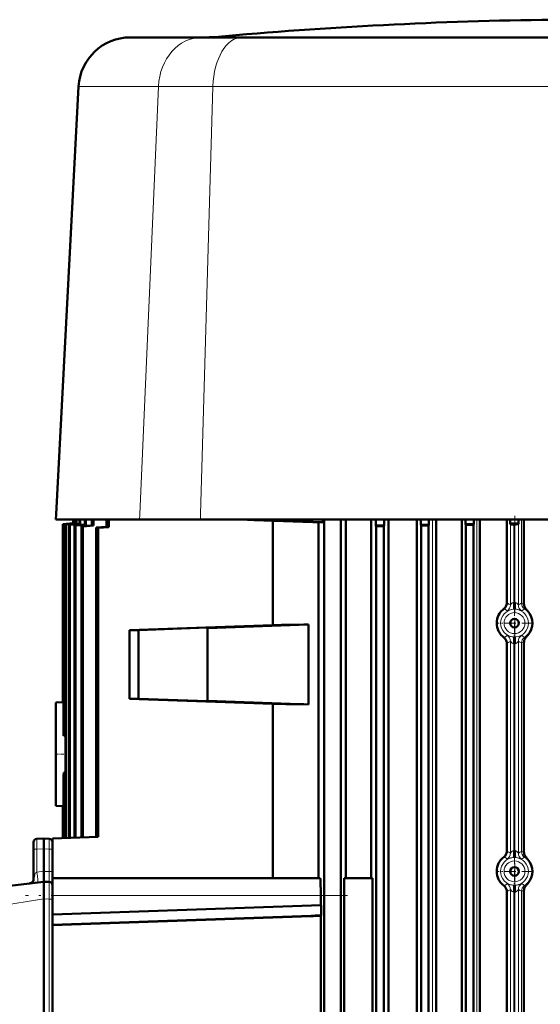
# Model space of a CAD drawing. Extents: x -2065 to 2446, y -2260 to 958.
# Tile 31 of 63: x -1625 to -1474, y 672 to 958. Entities that reach past the tile are written whole.
import ezdxf

# ---------------------------------------------------------------- set-up
doc = ezdxf.new("R2010")
doc.units = 0
doc.linetypes.add('DASHDOT', pattern=[18.5, 12, -3, 0.5, -3])

msp = doc.modelspace()

# ---------------------------------------------------------------- linework, layer by layer
at = {"color": 7, "lineweight": 50}
for p, q in [((-1592.5, 952.54), (-1592.48, 952.54)), ((-1592.48, 952.54), (-1592.45, 952.54)), ((-1592.45, 952.54), (-1592.21, 952.54)), ((-1592.21, 952.54), (-1589.26, 952.54)), ((-1589.26, 952.54), (-1587.98, 952.54)), ((-1587.98, 952.54), (-1587.5, 952.54)), ((-1587.5, 952.54), (-1585.54, 952.54)), ((-1585.54, 952.54), (-1585.2, 952.54)), ((-1585.2, 952.54), (-1572.07, 952.54)), ((-1572.07, 952.54), (-1571.88, 952.54)), ((-1560.17, 952.54), (-1571.88, 952.54)), ((-1559.91, 952.54), (-1560.17, 952.54)), ((-1551.54, 952.54), (-1559.91, 952.54)), ((-1514.33, 952.54), (-1551.54, 952.54)), ((-1455.07, 952.54), (-1514.33, 952.54)), ((-1607.48, 938.33), (-1613.98, 814.26)), ((-1614.07, 812.66), (-1613.98, 814.26)), ((-1613.84, 812.66), (-1614.07, 812.66)), ((-1609.42, 812.66), (-1613.84, 812.66)), ((-1609.07, 811.66), (-1612.07, 811.4)), ((-1609.07, 811.66), (-1612.07, 811.4)), ((-1612.07, 811.4), (-1612.07, 759.73)), ((-1612.07, 811.4), (-1612.07, 759.69)), ((-1612.07, 811.4), (-1612.07, 811.4)), ((-1608.89, 811.64), (-1611.89, 811.38)), ((-1611.89, 811.38), (-1611.89, 753.92)), ((-1611.89, 811.38), (-1611.86, 811.37)), ((-1611.86, 811.37), (-1611.82, 811.37)), ((-1611.82, 811.37), (-1608.81, 811.63)), ((-1611.82, 811.37), (-1611.82, 750.01)), ((-1611.29, 811.3), (-1608.29, 811.56)), ((-1611.29, 811.3), (-1611.21, 811.29)), ((-1611.29, 811.3), (-1611.29, 720.3)), ((-1611.21, 811.29), (-1611.14, 811.28)), ((-1611.14, 811.28), (-1608.13, 811.54)), ((-1611.14, 811.28), (-1611.14, 720.3)), ((-1610.23, 811.16), (-1607.24, 811.42)), ((-1610.23, 811.16), (-1610.23, 720.33)), ((-1610.23, 811.16), (-1610.12, 811.15)), ((-1610.12, 811.15), (-1610.01, 811.13)), ((-1610.01, 811.13), (-1607, 811.39)), ((-1610.01, 811.13), (-1610.01, 720.34)), ((-1609.28, 812.66), (-1609.42, 812.66)), ((-1602.84, 812.66), (-1609.28, 812.66)), ((-1609.07, 812.66), (-1609.07, 811.66)), ((-1609.07, 812.66), (-1609.07, 811.66)), ((-1609.07, 811.66), (-1609.07, 811.66)), ((-1608.89, 812.66), (-1608.89, 811.64)), ((-1608.89, 811.64), (-1608.81, 811.63)), ((-1608.81, 812.66), (-1608.81, 811.63)), ((-1608.7, 810.98), (-1605.71, 811.23)), ((-1608.39, 810.94), (-1605.37, 811.19)), ((-1608.29, 812.66), (-1608.29, 811.56)), ((-1608.29, 811.56), (-1608.13, 811.54)), ((-1608.13, 812.66), (-1608.13, 811.54)), ((-1607.24, 812.66), (-1607.24, 811.42)), ((-1607.24, 811.42), (-1607, 811.39)), ((-1607, 812.66), (-1607, 811.39)), ((-1606.63, 810.75), (-1603.63, 810.99)), ((-1605.71, 812.66), (-1605.71, 811.23)), ((-1605.71, 811.23), (-1605.37, 811.19)), ((-1605.37, 812.66), (-1605.37, 811.19)), ((-1603.63, 812.66), (-1603.63, 810.99)), ((-1603.63, 810.99), (-1603.18, 810.94)), ((-1603.18, 812.66), (-1603.18, 810.94)), ((-1597.33, 812.66), (-1602.84, 812.66)), ((-1599.4, 812.66), (-1599.4, 810.58)), ((-1598.74, 812.66), (-1598.74, 810.52)), ((-1589.79, 812.66), (-1597.33, 812.66)), ((-1572.18, 812.66), (-1589.79, 812.66)), ((-1572.18, 812.66), (-1455.07, 812.66)), ((-1556.57, 812.52), (-1560.57, 812.66)), ((-1556.57, 812.66), (-1556.57, 812.65)), ((-1556.57, 812.65), (-1536.61, 811.97)), ((-1556.57, 812.65), (-1556.57, 812.52)), ((-1556.57, 812.52), (-1536.76, 811.83)), ((-1551.11, 812.33), (-1551.11, 782.09)), ((-1537.94, 811.87), (-1537.94, 708.66)), ((-1536.61, 811.97), (-1536.76, 811.83)), ((-1536.61, 811.97), (-1536.61, 812.66)), ((-1536.22, 496.66), (-1536.22, 812.66)), ((-1531.47, 496.66), (-1531.47, 812.66)), ((-1529.96, 708.66), (-1529.96, 812.66)), ((-1522.59, 812.66), (-1522.59, 708.66)), ((-1521.27, 812.66), (-1521.27, 810.94)), ((-1518.86, 810.99), (-1521.27, 810.94)), ((-1518.86, 810.99), (-1518.97, 810.75)), ((-1518.86, 812.66), (-1518.86, 810.99)), ((-1517.63, 519.52), (-1517.63, 812.66)), ((-1509.42, 519.52), (-1509.42, 812.66)), ((-1508.27, 812.66), (-1508.27, 811.19)), ((-1505.86, 811.23), (-1508.27, 811.19)), ((-1508.27, 811.19), (-1508.17, 810.94)), ((-1505.86, 811.23), (-1505.97, 810.98)), ((-1505.86, 812.66), (-1505.86, 811.23)), ((-1503.74, 519.52), (-1503.74, 812.66)), ((-1496.33, 519.52), (-1496.33, 812.66)), ((-1495.27, 812.66), (-1495.27, 811.39)), ((-1492.86, 811.42), (-1495.27, 811.39)), ((-1495.27, 811.39), (-1495.17, 811.13)), ((-1494.07, 811.15), (-1495.17, 811.13)), ((-1495.17, 811.13), (-1495.17, 667.66)), ((-1492.97, 811.16), (-1494.07, 811.15)), ((-1492.86, 811.42), (-1492.97, 811.16)), ((-1492.97, 811.16), (-1492.97, 667.66)), ((-1492.86, 812.66), (-1492.86, 811.42)), ((-1491.07, 519.52), (-1491.07, 812.66)), ((-1483.3, 812.66), (-1483.3, 788.45)), ((-1482.27, 812.66), (-1482.27, 811.54)), ((-1482.27, 811.54), (-1479.86, 811.56)), ((-1482.27, 811.54), (-1482.2, 811.35)), ((-1481, 811.29), (-1481.27, 811.29)), ((-1481.08, 811.28), (-1481.13, 811.29)), ((-1481.13, 811.29), (-1481.13, 811.28)), ((-1481.13, 811.28), (-1481.08, 811.28)), ((-1481.08, 811.28), (-1481.08, 811.28)), ((-1479.86, 811.56), (-1479.93, 811.39)), ((-1479.86, 812.66), (-1479.86, 811.56)), ((-1478.33, 788.28), (-1478.33, 812.66)), ((-1608.7, 810.98), (-1608.7, 720.39)), ((-1608.7, 810.98), (-1608.55, 810.96)), ((-1608.55, 810.96), (-1608.39, 810.94)), ((-1608.39, 810.94), (-1608.39, 720.4)), ((-1606.22, 810.7), (-1606.63, 810.75)), ((-1606.63, 810.75), (-1606.63, 720.46)), ((-1606.22, 810.7), (-1603.18, 810.94)), ((-1606.22, 810.7), (-1606.22, 720.47)), ((-1602.43, 810.34), (-1599.4, 810.58)), ((-1602.43, 810.34), (-1601.84, 810.29)), ((-1602.43, 810.34), (-1602.43, 720.6)), ((-1601.84, 810.29), (-1598.74, 810.52)), ((-1601.84, 810.29), (-1601.84, 720.63)), ((-1598.74, 810.52), (-1599.4, 810.58)), ((-1521.27, 810.94), (-1521.17, 810.7)), ((-1518.97, 810.75), (-1521.17, 810.7)), ((-1521.17, 810.7), (-1521.17, 667.66)), ((-1518.97, 810.75), (-1518.97, 667.66)), ((-1507.07, 810.96), (-1508.17, 810.94)), ((-1508.17, 810.94), (-1508.17, 667.66)), ((-1505.97, 810.98), (-1507.07, 810.96)), ((-1505.97, 810.98), (-1505.97, 667.66)), ((-1551.11, 782.09), (-1592.71, 780.66)), ((-1592.71, 760.66), (-1592.71, 780.66)), ((-1590.07, 780.66), (-1592.71, 780.66)), ((-1570.07, 781.35), (-1590.07, 780.66)), ((-1590.07, 760.66), (-1590.07, 780.66)), ((-1570.07, 781.24), (-1540.84, 782.24)), ((-1570.07, 781.35), (-1570.07, 781.24)), ((-1570.07, 781.24), (-1570.07, 760.09)), ((-1540.84, 782.24), (-1540.84, 759.09)), ((-1483.3, 776.88), (-1483.3, 716.45)), ((-1478.33, 716.28), (-1478.33, 777.04)), ((-1612.07, 759.73), (-1614.07, 759.66)), ((-1614.07, 759.66), (-1614.07, 744.66)), ((-1612.07, 759.73), (-1612.07, 759.72)), ((-1612.07, 759.72), (-1612.07, 759.69)), ((-1611.89, 759.7), (-1612.07, 759.69)), ((-1551.11, 759.24), (-1592.71, 760.66)), ((-1590.07, 760.66), (-1592.71, 760.66)), ((-1570.07, 759.98), (-1590.07, 760.66)), ((-1570.07, 760.09), (-1540.84, 759.09)), ((-1570.07, 759.98), (-1570.07, 760.09)), ((-1551.11, 759.24), (-1551.11, 719.4)), ((-1611.89, 753.92), (-1611.86, 752.3)), ((-1611.29, 750.01), (-1611.82, 750.01)), ((-1614.07, 744.66), (-1614.07, 729.66)), ((-1611.82, 739.32), (-1611.82, 720.28)), ((-1611.82, 739.32), (-1611.29, 739.32)), ((-1611.89, 735.41), (-1611.89, 720.27)), ((-1614.07, 729.66), (-1612.07, 729.59)), ((-1612.07, 729.63), (-1612.07, 729.59)), ((-1612.07, 729.63), (-1611.89, 729.63)), ((-1612.07, 729.63), (-1612.07, 720.27)), ((-1612.07, 729.59), (-1612.07, 720.27)), ((-1619.59, 720.11), (-1617.57, 720.16)), ((-1616.04, 720.12), (-1617.57, 720.16)), ((-1617.57, 720.16), (-1617.57, 717.16)), ((-1615.07, 720.16), (-1601.84, 720.63)), ((-1615.07, 720.16), (-1615.07, 717.16)), ((-1620.57, 719.11), (-1620.57, 717.11)), ((-1620.57, 717.11), (-1620.57, 708.18)), ((-1617.57, 717.16), (-1617.57, 710.68)), ((-1615.07, 708.66), (-1615.07, 717.16)), ((-1551.11, 719.4), (-1551.11, 708.66)), ((-1617.57, 710.66), (-1617.57, 710.68)), ((-1617.57, 708.32), (-1617.57, 710.66)), ((-1617.57, 707.66), (-1617.57, 708.32)), ((-1615.07, 708.66), (-1537.43, 708.66)), ((-1615.07, 708.66), (-1615.07, 703.66)), ((-1530.43, 708.66), (-1530.43, 536.66)), ((-1530.43, 708.66), (-1522.29, 708.66)), ((-1522.29, 536.66), (-1522.29, 708.66)), ((-1647.82, 703.95), (-1617.57, 707.66)), ((-1617.57, 707.66), (-1617.57, 702.68)), ((-1616.04, 707.62), (-1617.57, 707.66)), ((-1617.57, 702.66), (-1617.57, 702.68)), ((-1617.57, 542.66), (-1617.57, 702.66)), ((-1615.07, 698.16), (-1615.07, 703.66)), ((-1537.26, 703.66), (-1537.26, 700.88)), ((-1483.3, 704.88), (-1483.3, 630.45)), ((-1478.33, 630.28), (-1478.33, 705.04)), ((-1537.17, 700.88), (-1615.07, 698.16)), ((-1537.17, 700.88), (-1537.17, 697.82)), ((-1615.07, 695.16), (-1615.07, 698.16)), ((-1540, 697.78), (-1615.07, 695.16)), ((-1615.07, 695.08), (-1540, 697.7)), ((-1540, 697.7), (-1540, 697.78)), ((-1537.26, 697.72), (-1537.17, 697.82)), ((-1537.26, 697.72), (-1537.26, 547.6)), ((-1615.07, 695.08), (-1615.07, 695.16)), ((-1615.07, 550.25), (-1615.07, 695.08))]:
    msp.add_line(p, q, dxfattribs=at)
at = {"color": 7, "lineweight": 18}
for p, q in [((-1554.13, 952.65), (-1567.95, 952.65)), ((-1400.95, 952.65), (-1554.13, 952.65)), ((-1584.32, 938.33), (-1607.48, 938.33)), ((-1584.32, 938.33), (-1589.72, 814.26)), ((-1584.32, 938.33), (-1568.51, 938.33)), ((-1568.51, 938.33), (-1572.13, 814.26)), ((-1568.15, 938.33), (-1568.51, 938.33)), ((-1542.74, 938.33), (-1568.15, 938.33)), ((-1528.81, 938.33), (-1542.74, 938.33)), ((-1505.55, 938.33), (-1528.81, 938.33)), ((-1461.75, 938.33), (-1505.55, 938.33)), ((-1589.79, 812.66), (-1589.72, 814.26)), ((-1572.18, 812.66), (-1572.13, 814.26)), ((-1509.41, 518.95), (-1509.41, 812.66)), ((-1504.87, 516.13), (-1504.87, 812.66)), ((-1496.28, 517.54), (-1496.28, 812.66)), ((-1491.96, 519.52), (-1491.96, 812.66)), ((-1483.18, 812.66), (-1483.18, 788.47)), ((-1482.2, 787.94), (-1482.2, 811.35)), ((-1481.27, 788.69), (-1481.27, 811.29)), ((-1481, 811.29), (-1481, 788.69)), ((-1479.93, 811.39), (-1479.93, 787.93)), ((-1479.02, 788.43), (-1479.02, 812.66)), ((-1481.34, 788.67), (-1481.27, 788.69)), ((-1480.98, 788.69), (-1481, 788.69)), ((-1484.57, 786.45), (-1484.58, 786.43)), ((-1481.44, 786.68), (-1481.29, 786.69)), ((-1481.11, 786.7), (-1481.07, 786.7)), ((-1484.57, 778.88), (-1484.58, 778.9)), ((-1483.18, 776.86), (-1483.18, 716.47)), ((-1482.2, 715.94), (-1482.2, 777.39)), ((-1481.29, 778.64), (-1481.44, 778.65)), ((-1481.07, 778.63), (-1481.11, 778.63)), ((-1479.93, 777.39), (-1479.93, 715.93)), ((-1479.02, 716.43), (-1479.02, 776.9)), ((-1481.27, 776.64), (-1481.34, 776.66)), ((-1481.27, 716.69), (-1481.27, 776.64)), ((-1481.13, 776.64), (-1481.27, 776.64)), ((-1481, 776.63), (-1481.13, 776.64)), ((-1481, 776.63), (-1481, 716.69)), ((-1481, 776.63), (-1480.98, 776.63)), ((-1620.57, 717.11), (-1619.59, 717.11)), ((-1619.59, 717.11), (-1617.57, 717.16)), ((-1619.59, 717.11), (-1619.59, 710.43)), ((-1616.04, 717.12), (-1617.57, 717.16)), ((-1615.07, 717.12), (-1616.04, 717.12)), ((-1616.04, 717.12), (-1616.04, 710.62)), ((-1484.57, 714.45), (-1484.58, 714.43)), ((-1481.44, 714.68), (-1481.29, 714.69)), ((-1481.34, 716.67), (-1481.27, 716.69)), ((-1481.27, 716.69), (-1481.13, 716.69)), ((-1481.13, 716.69), (-1481, 716.69)), ((-1481.11, 714.7), (-1481.07, 714.7)), ((-1480.98, 716.69), (-1481, 716.69)), ((-1619.94, 710.26), (-1619.59, 710.43)), ((-1619.59, 710.43), (-1617.57, 710.68)), ((-1616.04, 710.62), (-1617.57, 710.66)), ((-1615.07, 710.62), (-1616.04, 710.62)), ((-1484.57, 706.88), (-1484.58, 706.9)), ((-1482.2, 629.94), (-1482.2, 705.39)), ((-1481.29, 706.64), (-1481.44, 706.65)), ((-1481.07, 706.63), (-1481.11, 706.63)), ((-1479.93, 705.39), (-1479.93, 629.93)), ((-1637.82, 699.48), (-1617.57, 702.68)), ((-1616.04, 702.62), (-1617.57, 702.66)), ((-1616.04, 702.62), (-1615.07, 702.62)), ((-1616.04, 542.7), (-1616.04, 702.62)), ((-1537.26, 703.66), (-1615.07, 703.66)), ((-1483.18, 704.86), (-1483.18, 630.47)), ((-1481.27, 704.64), (-1481.34, 704.66)), ((-1481.27, 630.69), (-1481.27, 704.64)), ((-1481.13, 704.64), (-1481.27, 704.64)), ((-1481, 704.63), (-1481.13, 704.64)), ((-1481, 704.63), (-1481, 630.69)), ((-1481, 704.63), (-1480.98, 704.63)), ((-1479.02, 630.43), (-1479.02, 704.9))]:
    msp.add_line(p, q, dxfattribs=at)
at = {"color": 7, "linetype": 'DASHDOT', "lineweight": 18, "ltscale": 0.000323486}
msp.add_line((-1481.2, 811.27), (-1481.2, 811.29), dxfattribs=at)
at = {"color": 7, "linetype": 'DASHDOT', "lineweight": 18}
for p, q in [((-1480.93, 813.73), (-1480.93, 785.56)), ((-1480.93, 783.54), (-1480.93, 709.75)), ((-1480.93, 712.95), (-1480.93, 622.38)), ((-1529.48, 703.66), (-1622.85, 703.66))]:
    msp.add_line(p, q, dxfattribs=at)
at = {"color": 7, "linetype": 'DASHDOT', "lineweight": 18, "ltscale": 0.262192}
for p, q in [((-1481.07, 787.91), (-1481.07, 777.42)), ((-1481.07, 715.91), (-1481.07, 705.42))]:
    msp.add_line(p, q, dxfattribs=at)
at = {"color": 7, "linetype": 'DASHDOT', "lineweight": 18, "ltscale": 0.262189}
for p, q in [((-1475.82, 782.66), (-1486.31, 782.66)), ((-1475.82, 710.66), (-1486.31, 710.66))]:
    msp.add_line(p, q, dxfattribs=at)
at = {"color": 7, "linetype": 'DASHDOT', "lineweight": 18, "ltscale": 0.083459}
msp.add_line((-1614.35, 744.66), (-1611.01, 744.66), dxfattribs=at)
at = {"color": 7, "lineweight": 50}
for points in [[(-1482.02, 811.31), (-1482.17, 811.34), (-1482.19, 811.35), (-1482.2, 811.35), (-1482.2, 811.35)], [(-1479.93, 811.39), (-1479.94, 811.38), (-1479.95, 811.37), (-1480.07, 811.34), (-1480.35, 811.31)], [(-1483.9, 787.06), (-1484.07, 786.89), (-1484.57, 786.45)], [(-1483.9, 778.27), (-1484.06, 778.43), (-1484.57, 778.88)], [(-1483.9, 715.06), (-1484.07, 714.89), (-1484.57, 714.45)], [(-1620.57, 708.11), (-1620.7, 707.87), (-1620.87, 707.64), (-1621.07, 707.45), (-1621.29, 707.3), (-1621.53, 707.2), (-1621.77, 707.15)], [(-1620.65, 707.73), (-1620.82, 707.53), (-1621.14, 707.29), (-1621.5, 707.18)], [(-1483.9, 706.27), (-1484.06, 706.43), (-1484.57, 706.88)]]:
    msp.add_lwpolyline(points, dxfattribs=at)
at = {"color": 7, "lineweight": 18}
for points in [[(-1481.99, 788.19), (-1482.15, 788), (-1482.19, 787.94), (-1482.19, 787.94), (-1482.2, 787.94), (-1482.2, 787.94), (-1482.2, 787.94)], [(-1481.34, 788.67), (-1481.56, 788.58), (-1481.69, 788.5), (-1481.9, 788.3), (-1481.99, 788.19)], [(-1481.34, 788.67), (-1481.3, 788.01), (-1481.3, 787.4), (-1481.34, 786.91), (-1481.4, 786.73), (-1481.43, 786.69), (-1481.44, 786.68)], [(-1481.27, 788.69), (-1481.23, 787.41), (-1481.25, 786.92), (-1481.27, 786.74), (-1481.28, 786.7), (-1481.29, 786.69)], [(-1481, 788.69), (-1481.02, 787.42), (-1481.06, 786.93), (-1481.09, 786.74), (-1481.1, 786.71), (-1481.11, 786.7)], [(-1480.75, 788.66), (-1480.8, 788.01), (-1480.8, 787.39), (-1480.74, 786.9), (-1480.69, 786.76), (-1480.67, 786.71), (-1480.63, 786.68), (-1480.62, 786.67)], [(-1479.93, 787.93), (-1479.93, 787.93), (-1479.93, 787.93), (-1479.94, 787.93), (-1479.94, 787.94), (-1480.01, 788.03), (-1480.2, 788.27), (-1480.34, 788.4), (-1480.58, 788.58), (-1480.75, 788.66)], [(-1479.02, 788.43), (-1479.02, 788.43), (-1479, 788.42), (-1478.33, 788.28)], [(-1484.58, 786.43), (-1484.14, 786.77), (-1484.04, 786.83), (-1484.03, 786.83), (-1484.02, 786.84), (-1484.02, 786.84)], [(-1481.44, 786.68), (-1481.94, 786.61), (-1482.24, 786.54), (-1482.76, 786.37), (-1483.11, 786.23), (-1483.17, 786.22), (-1483.18, 786.22), (-1483.18, 786.22)], [(-1478.96, 786.22), (-1478.96, 786.21), (-1478.98, 786.21), (-1479.09, 786.25), (-1479.67, 786.47), (-1480.12, 786.59), (-1480.62, 786.67)], [(-1478.17, 786.79), (-1478.17, 786.79), (-1478.17, 786.79), (-1478.16, 786.79), (-1478.11, 786.76), (-1477.85, 786.58), (-1477.34, 786.1)], [(-1484.02, 778.49), (-1484.03, 778.49), (-1484.03, 778.49), (-1484.05, 778.5), (-1484.13, 778.55), (-1484.51, 778.84), (-1484.58, 778.9)], [(-1483.18, 779.11), (-1483.17, 779.11), (-1483.16, 779.11), (-1483.07, 779.08), (-1482.56, 778.89)], [(-1482.2, 777.39), (-1482.2, 777.39), (-1482.2, 777.39), (-1482.2, 777.39), (-1482.19, 777.39), (-1482.14, 777.32), (-1481.9, 777.03)], [(-1481.9, 777.03), (-1481.69, 776.83), (-1481.56, 776.75), (-1481.34, 776.66)], [(-1481.34, 776.66), (-1481.3, 777.31), (-1481.3, 777.93), (-1481.34, 778.42), (-1481.4, 778.59), (-1481.43, 778.64), (-1481.44, 778.65)], [(-1481.27, 776.64), (-1481.23, 777.91), (-1481.25, 778.41), (-1481.27, 778.58), (-1481.28, 778.63), (-1481.29, 778.64)], [(-1481, 776.63), (-1481.02, 777.91), (-1481.06, 778.4), (-1481.09, 778.59), (-1481.1, 778.62), (-1481.11, 778.63)], [(-1480.75, 776.67), (-1480.8, 777.32), (-1480.8, 777.93), (-1480.74, 778.42), (-1480.69, 778.57), (-1480.67, 778.62), (-1480.63, 778.65), (-1480.62, 778.65)], [(-1480.75, 776.67), (-1480.5, 776.79), (-1480.36, 776.9), (-1480.14, 777.14), (-1479.98, 777.34), (-1479.94, 777.39), (-1479.94, 777.39), (-1479.93, 777.39), (-1479.93, 777.39), (-1479.93, 777.39)], [(-1480.62, 778.65), (-1479.85, 778.8), (-1479.35, 778.97), (-1479.02, 779.1), (-1478.97, 779.11), (-1478.96, 779.11), (-1478.96, 779.11)], [(-1478.33, 777.04), (-1479, 776.9), (-1479.02, 776.9), (-1479.02, 776.9)], [(-1477.34, 779.23), (-1477.82, 778.77), (-1478.11, 778.56), (-1478.16, 778.54), (-1478.17, 778.54), (-1478.17, 778.54)], [(-1619.59, 720.11), (-1619.6, 720.11), (-1619.6, 720.09), (-1619.6, 719.93), (-1619.6, 718.83), (-1619.59, 717.11)], [(-1616.04, 720.12), (-1616.04, 720.12), (-1616.04, 720.08), (-1616.03, 719.75), (-1616.04, 717.12)], [(-1484.58, 714.43), (-1484.14, 714.77), (-1484.04, 714.83), (-1484.03, 714.83), (-1484.02, 714.84), (-1484.02, 714.84)], [(-1481.44, 714.68), (-1481.94, 714.61), (-1482.24, 714.54), (-1482.76, 714.37), (-1483.11, 714.23), (-1483.17, 714.22), (-1483.18, 714.22), (-1483.18, 714.22)], [(-1481.99, 716.19), (-1482.15, 716), (-1482.19, 715.94), (-1482.19, 715.94), (-1482.2, 715.94), (-1482.2, 715.94), (-1482.2, 715.94)], [(-1481.34, 716.67), (-1481.56, 716.58), (-1481.69, 716.5), (-1481.9, 716.3), (-1481.99, 716.19)], [(-1481.34, 716.67), (-1481.3, 716.01), (-1481.3, 715.4), (-1481.34, 714.91), (-1481.4, 714.73), (-1481.43, 714.69), (-1481.44, 714.68)], [(-1481.27, 716.69), (-1481.23, 715.41), (-1481.25, 714.92), (-1481.27, 714.74), (-1481.28, 714.7), (-1481.29, 714.69)], [(-1481, 716.69), (-1481.02, 715.42), (-1481.06, 714.93), (-1481.09, 714.74), (-1481.1, 714.71), (-1481.11, 714.7)], [(-1480.75, 716.66), (-1480.8, 716.01), (-1480.8, 715.39), (-1480.74, 714.9), (-1480.69, 714.76), (-1480.67, 714.71), (-1480.63, 714.68), (-1480.62, 714.67)], [(-1479.93, 715.93), (-1479.93, 715.93), (-1479.93, 715.93), (-1479.94, 715.93), (-1479.95, 715.94), (-1480.02, 716.04), (-1480.25, 716.31), (-1480.44, 716.49), (-1480.75, 716.66)], [(-1478.96, 714.22), (-1478.96, 714.21), (-1478.98, 714.21), (-1479.09, 714.25), (-1479.67, 714.47), (-1480.12, 714.59), (-1480.62, 714.67)], [(-1479.02, 716.43), (-1479.01, 716.43), (-1478.57, 716.34), (-1478.33, 716.28)], [(-1478.17, 714.79), (-1478.17, 714.79), (-1478.17, 714.79), (-1478.16, 714.79), (-1478.11, 714.76), (-1477.85, 714.58), (-1477.34, 714.1)], [(-1620.57, 708.18), (-1620.57, 708.18), (-1620.55, 708.21), (-1620.5, 708.34), (-1620.4, 708.72), (-1620.2, 709.61), (-1620.15, 709.83), (-1620.09, 710.06)], [(-1620.09, 710.06), (-1620.01, 710.2), (-1619.94, 710.26)], [(-1616.04, 707.62), (-1616.04, 707.62), (-1616.04, 707.63), (-1616.04, 707.7), (-1616.03, 708.25), (-1616.04, 710.62)], [(-1616.04, 707.62), (-1616.04, 707.62), (-1616.04, 707.61), (-1616.03, 706.43), (-1616.04, 702.62)], [(-1484.02, 706.49), (-1484.02, 706.49), (-1484.03, 706.49), (-1484.07, 706.51), (-1484.36, 706.71), (-1484.58, 706.9)], [(-1483.18, 707.11), (-1483.17, 707.11), (-1483.16, 707.11), (-1483.04, 707.07), (-1482.44, 706.84), (-1481.97, 706.72), (-1481.44, 706.65)], [(-1482.2, 705.39), (-1482.2, 705.39), (-1482.2, 705.39), (-1482.2, 705.39), (-1482.19, 705.39), (-1482.14, 705.32), (-1481.9, 705.03)], [(-1481.34, 704.66), (-1481.3, 705.31), (-1481.3, 705.93), (-1481.34, 706.42), (-1481.4, 706.59), (-1481.43, 706.64), (-1481.44, 706.65)], [(-1481.27, 704.64), (-1481.23, 705.91), (-1481.25, 706.41), (-1481.27, 706.58), (-1481.28, 706.63), (-1481.29, 706.64)], [(-1481, 704.63), (-1481.02, 705.91), (-1481.06, 706.4), (-1481.09, 706.59), (-1481.1, 706.62), (-1481.11, 706.63)], [(-1480.75, 704.67), (-1480.8, 705.32), (-1480.8, 705.93), (-1480.74, 706.42), (-1480.69, 706.57), (-1480.67, 706.62), (-1480.63, 706.65), (-1480.62, 706.65)], [(-1480.75, 704.67), (-1480.44, 704.83), (-1480.25, 705.01), (-1479.97, 705.35), (-1479.94, 705.39), (-1479.93, 705.39), (-1479.93, 705.39), (-1479.93, 705.39)], [(-1480.62, 706.65), (-1479.85, 706.8), (-1479.35, 706.97), (-1479.02, 707.1), (-1478.97, 707.11), (-1478.96, 707.11), (-1478.96, 707.11)], [(-1477.34, 707.23), (-1477.82, 706.77), (-1478.11, 706.56), (-1478.16, 706.54), (-1478.17, 706.54), (-1478.17, 706.54)], [(-1481.9, 705.03), (-1481.69, 704.83), (-1481.56, 704.75), (-1481.34, 704.66)], [(-1478.33, 705.04), (-1478.89, 704.92), (-1479.01, 704.9), (-1479.02, 704.9)]]:
    msp.add_lwpolyline(points, dxfattribs=at)
for centre in [(-1481.07, 782.66), (-1481.07, 710.66)]:
    msp.add_circle(centre, 3.03, dxfattribs=at)
at = {"color": 7, "lineweight": 50}
for centre in [(-1481.07, 782.66), (-1481.07, 710.66)]:
    msp.add_circle(centre, 1.25, dxfattribs=at)
for centre, radius, start, end in [((-1455.07, -292.25), 1250, 90.68756, 95.18106), ((-1592.5, 937.54), 15, 90, 177), ((-1570.2, 977.54), 25, 270.0666, 275.1811), ((-1481.41, 818.65), 7.37, 265.2779, 271.1156), ((-1481.06, 821.44), 10.15, 270.3647, 274.036), ((-1485.19, 788.46), 1.88, 329.8729, 359.7011), ((-1476.31, 788.29), 2.02, 180.2522, 198.793), ((-1481.05, 782.63), 5.19, 132.645, 152.7778), ((-1485.62, 788.71), 2.39, 316.2012, 329.8987), ((-1475.68, 788.53), 2.69, 199.2242, 216.0592), ((-1473.48, 790.08), 5.39, 215.6375, 221.1299), ((-1462.66, 799.45), 19.7, 220.9481, 222.4943), ((-1481.02, 782.66), 5.17, 317.7559, 42.2441), ((-1481.11, 782.66), 5.12, 152.8021, 207.1934), ((-1481.05, 782.7), 5.19, 207.2225, 227.3547), ((-1485.62, 776.62), 2.38, 30.0815, 43.7961), ((-1485.19, 776.87), 1.88, 0.3021, 30.1067), ((-1476.31, 777.03), 2.02, 161.2102, 179.7482), ((-1475.68, 776.8), 2.69, 143.9404, 160.7788), ((-1473.48, 775.24), 5.39, 138.8704, 144.3629), ((-1462.66, 765.88), 19.7, 137.5055, 139.052), ((-2010.33, 744.64), 398.54, 0.7709, 1.1006), ((-2010.67, 744.69), 398.89, 358.6668, 359.2289), ((-1619.57, 719.11), 1, 91.5, 180), ((-1616.07, 719.12), 1, 0, 88.5), ((-1481.05, 710.63), 5.19, 132.645, 152.7778), ((-1485.62, 716.71), 2.39, 316.2012, 329.8987), ((-1485.19, 716.46), 1.88, 329.8729, 359.7011), ((-1476.31, 716.29), 2.02, 180.2522, 198.793), ((-1475.68, 716.53), 2.69, 199.2242, 216.0592), ((-1473.48, 718.08), 5.39, 215.6375, 221.1299), ((-1462.66, 727.45), 19.7, 220.9481, 222.4943), ((-1481.02, 710.66), 5.17, 317.7559, 42.2441), ((-1481.11, 710.66), 5.12, 152.8021, 207.1934), ((-1481.05, 710.7), 5.19, 207.2225, 227.3547), ((-1621.57, 708.18), 1, 326.3057, 359.9994), ((-1616.07, 706.62), 1, 0, 88.5), ((-1485.62, 704.62), 2.38, 30.0815, 43.7961), ((-1485.19, 704.87), 1.88, 0.3021, 30.1067), ((-1476.31, 705.03), 2.02, 161.2102, 179.7481), ((-1475.68, 704.8), 2.69, 143.9404, 160.7788), ((-1473.48, 703.24), 5.39, 138.8704, 144.3629), ((-1462.66, 693.88), 19.7, 137.5055, 139.052), ((-1537.89, 639.27), 58.55, 90.8457, 92.0632), ((-1537.5, 569.99), 127.73, 89.892, 91.1216), ((-1537.93, 634.18), 63.64, 89.3194, 90.7463)]:
    msp.add_arc(centre, radius, start, end, dxfattribs=at)
at = {"color": 7, "lineweight": 18}
for centre, radius, start, end in [((-1485.18, 788.47), 2, 305.3389, 359.9576), ((-1483.11, 787.6), 0.87, 94.7689, 103.2226), ((-1495.91, 763.81), 27.74, 60.3958, 62.6946), ((-1480.96, 782.77), 5.92, 90.3988, 93.0069), ((-1480.98, 787.93), 0.76, 72.2759, 89.5446), ((-1466.33, 763.98), 27.55, 117.4372, 119.5848), ((-1477.02, 788.43), 2, 180.0428, 234.9124), ((-1481.13, 782.66), 5.11, 132.4836, 152.6951), ((-1481.07, 782.66), 4.03, 95.3469, 264.6531), ((-1492.45, 774.44), 14.99, 51.8028, 55.8023), ((-1484.2, 787.94), 2, 300.7359, 359.9571), ((-1481.07, 782.68), 4.02, 90.4899, 93.0738), ((-1481.07, 782.49), 4.21, 83.787, 89.952), ((-1481.07, 782.66), 4.03, 276.4309, 83.5691), ((-1477.93, 787.93), 2, 180.0428, 239.2122), ((-1469.78, 774.55), 14.84, 124.437, 128.1814), ((-1481.11, 782.66), 5.1, 8.5165, 42.3572), ((-1481.11, 782.66), 5.1, 317.6372, 8.5036), ((-1481.13, 782.67), 5.11, 207.3049, 227.5164), ((-1492.44, 790.89), 14.99, 304.1975, 308.1972), ((-1485.18, 776.86), 2, 0.0424, 54.6611), ((-1483.11, 777.72), 0.867, 256.755, 265.2289), ((-1484.2, 777.39), 2, 0.0429, 59.2641), ((-1495.9, 801.51), 27.74, 297.3053, 299.6042), ((-1481.03, 783.3), 4.67, 250.8985, 264.9679), ((-1481.07, 782.65), 4.02, 266.926, 269.5103), ((-1481.07, 782.84), 4.21, 270.048, 276.213), ((-1477.93, 777.39), 2, 120.7878, 179.9572), ((-1466.33, 801.35), 27.55, 240.4152, 242.5628), ((-1477.02, 776.9), 2, 125.0876, 179.9572), ((-1469.78, 790.78), 14.84, 231.8186, 235.5631), ((-1480.98, 777.39), 0.76, 270.4554, 287.7241), ((-1481.13, 710.66), 5.11, 132.4836, 152.6951), ((-1481.07, 710.66), 4.03, 95.3469, 264.6532), ((-1485.18, 716.47), 2, 305.3389, 359.9576), ((-1492.45, 702.44), 14.99, 51.8028, 55.8023), ((-1483.11, 715.6), 0.867, 94.7741, 103.2507), ((-1495.91, 691.81), 27.74, 60.3958, 62.6946), ((-1484.2, 715.94), 2, 300.7359, 359.9571), ((-1481.07, 710.68), 4.02, 90.4899, 93.0738), ((-1481.07, 710.49), 4.21, 83.787, 89.952), ((-1480.98, 715.93), 0.76, 72.2759, 89.5446), ((-1481.07, 710.66), 4.03, 276.4309, 83.5691), ((-1466.33, 691.98), 27.55, 117.4372, 119.5848), ((-1477.93, 715.93), 2, 180.0428, 239.2122), ((-1477.02, 716.43), 2, 180.0428, 234.9124), ((-1469.78, 702.55), 14.84, 124.437, 128.1814), ((-1481.11, 710.66), 5.1, 8.5165, 42.3572), ((-1481.11, 710.66), 5.1, 317.6372, 8.5036), ((-1481.13, 710.67), 5.11, 207.3047, 227.5167), ((-1492.44, 718.89), 14.99, 304.1975, 308.1972), ((-1485.18, 704.86), 2, 0.0424, 54.6611), ((-1484.2, 705.39), 2, 0.0429, 59.2641), ((-1495.9, 729.51), 27.74, 297.3053, 299.6042), ((-1481.07, 710.65), 4.02, 266.926, 269.5103), ((-1481.07, 710.84), 4.21, 270.048, 276.213), ((-1477.93, 705.39), 2, 120.7878, 179.9572), ((-1466.33, 729.35), 27.55, 240.4152, 242.5628), ((-1477.02, 704.9), 2, 125.0876, 179.9572), ((-1469.78, 718.78), 14.84, 231.8186, 235.5631), ((-1483.11, 705.72), 0.867, 256.7538, 265.2298), ((-1480.98, 705.39), 0.76, 270.4554, 287.7241)]:
    msp.add_arc(centre, radius, start, end, dxfattribs=at)
for centre, major_axis, ratio, start_param, end_param in [((-1571.88, 937.54), (0, -15), 0.830539, 3.141551, 4.659957), ((-1560.17, 937.54), (0, -15), 0.556945, 3.141588, 4.659994), ((-1475.86, 787.46), (1.49, 1.36), 0.108386, 3.176582, 3.515431), ((-1475.87, 777.87), (1.48, -1.35), 0.108756, 2.766428, 3.106468), ((-1475.86, 715.46), (1.49, 1.36), 0.108386, 3.176582, 3.515431), ((-1619.67, 710.43), (-0.37, 2.98), 0.025982, 3.156701, 4.709199), ((-1475.87, 705.87), (1.48, -1.35), 0.108756, 2.766428, 3.106468)]:
    msp.add_ellipse(centre, major_axis=major_axis, ratio=ratio, start_param=start_param, end_param=end_param, dxfattribs=at)
at = {"color": 7, "lineweight": 50}
for centre, major_axis, ratio, start_param, end_param in [((-1455.23, 787.19), (129.34, 4.52), 0.020149, 3.876727, 3.988331), ((-1455.23, 754.14), (129.34, -4.52), 0.020149, 2.294854, 2.406458), ((-1537.43, 703.66), (0, -5), 0.034921, 1.570796, 3.141593)]:
    msp.add_ellipse(centre, major_axis=major_axis, ratio=ratio, start_param=start_param, end_param=end_param, dxfattribs=at)

doc.saveas('drawing.dxf')
